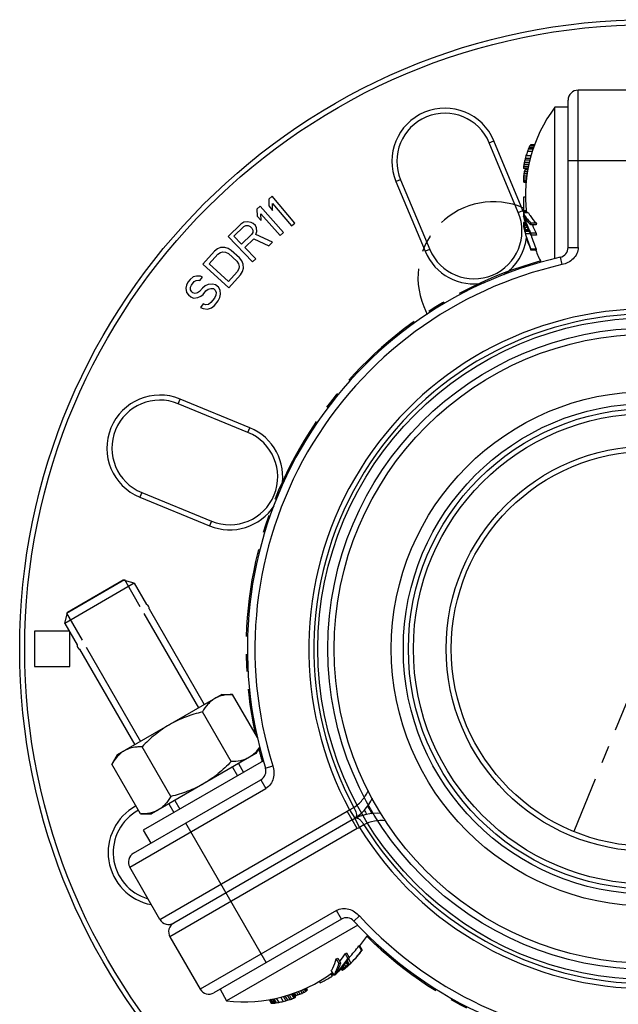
# Model space of a CAD drawing. Header units: millimetres. Extents: x 17 to 597, y 16 to 406.
# Tile 29 of 44: x 167 to 250, y 177 to 314. Entities that reach past the tile are written whole.
import ezdxf

# ---------------------------------------------------------------- set-up
doc = ezdxf.new("R2010")
doc.units = ezdxf.units.MM
doc.header["$LTSCALE"] = 32.67
doc.linetypes.add('CENTER', pattern=[0.6, 0.375, -0.075, 0.075, -0.075])
doc.layers.get('0').update_dxf_attribs({"linetype": 'CONTINUOUS'})
for name, color, linetype in [('02___PRT_ALL_AXES', 7, 'CONTINUOUS'), ('CHAMFERS', 7, 'CONTINUOUS'), ('CURVES', 7, 'CONTINUOUS'), ('ROUNDS', 7, 'CONTINUOUS'), ('SURFS', 7, 'CONTINUOUS')]:
    doc.layers.add(name, color=color, linetype=linetype)

msp = doc.modelspace()

# ---------------------------------------------------------------- linework, layer by layer
at = {"color": 7, "linetype": 'Continuous'}
for p, q in [((241.624784, 280.912458), (241.624784, 301.964853)), ((243.462275, 301.964853), (241.624784, 301.964853)), ((238.563757, 296.123597), (237.916296, 296.123597)), ((238.638125, 296.304654), (237.989545, 296.304654)), ((238.73457, 296.531048), (238.090325, 296.531048)), ((238.792512, 296.667061), (238.166918, 296.667061)), ((238.831265, 296.75803), (238.245575, 296.75803)), ((238.163276, 294.60816), (237.441122, 294.60816)), ((238.223933, 294.834262), (237.499645, 294.834262)), ((238.329558, 295.196082), (237.601523, 295.196082)), ((238.485688, 295.80682), (237.798808, 295.80682)), ((237.917509, 293.501349), (237.238776, 293.501349)), ((237.97218, 293.704342), (237.256671, 293.704342)), ((237.90093, 293.434076), (237.256671, 293.434076)), ((238.027825, 294.020532), (237.310394, 294.020532)), ((238.08538, 294.291677), (237.365949, 294.291677)), ((237.860199, 293.268807), (237.464487, 293.268807)), ((237.890269, 293.390818), (237.521482, 293.390818)), ((237.709935, 292.093595), (237.239423, 292.093595)), ((237.687748, 291.818728), (237.239423, 291.818728)), ((237.731707, 292.363322), (237.258687, 292.363322)), ((237.760044, 292.714389), (237.31386, 292.714389)), ((237.787503, 292.973833), (237.370293, 292.973833)), ((237.672541, 291.630341), (237.258687, 291.630341)), ((237.663901, 291.523296), (237.31386, 291.523296)), ((237.662656, 291.507873), (237.370293, 291.507873)), ((237.528604, 289.442551), (237.2621, 289.442551)), ((237.949666, 287.28171), (237.234932, 287.28171)), ((237.681544, 287.547836), (237.2621, 287.547836)), ((237.689708, 287.446688), (237.341494, 287.446688)), ((237.603121, 285.767847), (237.252262, 285.767847)), ((237.549487, 285.917476), (237.252883, 285.917476)), ((237.288155, 285.299494), (237.284439, 285.320638)), ((237.626835, 285.70169), (237.288155, 285.70169)), ((237.386126, 285.255104), (237.329629, 285.255104)), ((237.430336, 285.112335), (237.348584, 285.112335)), ((237.705091, 285.49625), (237.360769, 285.49625)), ((237.489084, 284.918207), (237.386126, 284.918207)), ((237.432908, 285.261943), (237.435359, 285.254246)), ((237.432945, 285.26195), (237.435359, 285.254246)), ((237.801463, 285.254246), (237.435359, 285.254246)), ((237.49381, 286.081528), (237.4482, 286.081528)), ((237.9415, 284.924319), (237.532143, 284.924319)), ((239.029552, 285.59157), (238.275693, 285.59157)), ((239.043869, 285.839165), (238.289462, 285.839165)), ((238.054532, 284.672719), (237.442807, 284.672719)), ((237.990778, 284.81463), (237.520442, 284.81463)), ((238.197855, 284.37587), (237.520442, 284.37587)), ((239.029552, 284.436126), (238.275693, 284.436126)), ((239.043869, 284.188531), (238.289462, 284.188531)), ((239.025905, 282.216978), (238.272184, 282.216978)), ((239.038534, 282.107288), (238.284331, 282.107288)), ((173.680116, 231.620366), (181.725232, 236.265216)), ((195.284788, 220.289677), (180.735561, 211.889677)), ((195.284788, 220.289677), (196.785303, 220.289677)), ((200.230609, 214.322233), (196.785303, 220.289677)), ((196.577545, 210.95004), (192.585303, 217.864806)), ((188.177545, 206.100297), (184.185303, 213.015064)), ((200.54138, 212.965861), (200.027288, 212.075426)), ((180.735561, 211.889677), (179.985303, 210.590193)), ((181.224544, 212.117365), (181.220071, 212.113725)), ((181.224786, 212.116982), (181.220071, 212.113725)), ((201.074147, 211.06325), (184.359408, 201.412991)), ((200.027288, 212.075426), (185.478061, 203.675426)), ((183.977545, 203.675426), (179.985303, 210.590193)), ((183.977545, 203.675426), (185.478061, 203.675426)), ((184.359408, 201.412991), (185.409408, 199.594337)), ((214.183895, 188.220252), (195.951987, 177.694055)), ((214.353588, 185.317297), (214.730448, 184.664556)), ((214.442267, 185.383079), (214.819369, 184.72992)), ((211.2077, 183.52176), (211.584903, 182.868425)), ((211.429282, 183.63316), (211.806212, 182.980298)), ((212.429925, 184.210881), (212.806855, 183.55802)), ((212.637191, 184.347077), (213.014394, 183.693742)), ((212.897957, 183.520738), (213.236664, 182.934081)), ((211.887071, 182.188433), (212.035374, 181.931566)), ((211.989837, 182.309695), (212.165266, 182.005843)), ((212.035274, 182.363311), (212.204614, 182.070005)), ((212.174062, 182.533803), (212.346223, 182.235611)), ((212.335457, 182.738265), (212.518509, 182.42121)), ((212.552925, 182.271103), (212.536472, 182.257313)), ((212.542383, 182.378144), (212.570631, 182.329216)), ((212.551164, 183.024504), (212.755842, 182.66999)), ((212.621519, 183.122025), (212.856687, 182.714702)), ((212.643919, 182.487814), (212.684795, 182.417016)), ((212.71254, 183.248193), (213.018402, 182.718424)), ((212.782665, 182.635756), (212.834144, 182.546592)), ((212.942987, 182.623863), (212.937596, 182.61874)), ((210.40911, 181.487617), (210.618831, 181.124368)), ((210.492624, 181.545262), (210.666731, 181.2437)), ((210.50552, 181.85288), (210.862887, 181.233902)), ((211.772836, 182.058189), (211.795641, 182.018689)), ((206.878058, 179.438568), (207.084985, 179.080159)), ((206.975082, 179.484607), (207.150102, 179.181463)), ((206.989061, 179.491241), (207.135242, 179.238047)), ((208.844708, 180.40781), (208.97796, 180.177011)), ((195.033241, 179.285368), (195.951987, 177.694055)), ((202.854548, 178.054534), (203.197988, 177.459679)), ((203.461527, 178.22469), (203.825545, 177.594193)), ((203.827685, 178.314127), (204.189829, 177.686875)), ((204.053823, 178.374647), (204.4149, 177.749243)), ((204.366854, 178.465428), (204.726569, 177.842383)), ((204.63045, 178.551158), (204.989166, 177.929844)), ((204.932101, 178.661062), (205.289856, 178.041413)), ((205.135233, 178.715212), (205.4746, 178.127412)), ((205.201783, 178.73449), (205.523913, 178.176546)), ((205.244576, 178.746887), (205.42897, 178.427508)), ((205.365276, 178.781852), (205.563132, 178.439155)), ((205.657078, 178.866382), (205.865684, 178.505067)), ((205.895494, 178.972324), (206.118586, 178.585917)), ((206.213695, 179.123316), (206.450205, 178.713669)), ((206.458171, 179.239325), (206.693427, 178.83185)), ((206.707307, 179.357544), (206.931469, 178.969283)), ((201.857987, 177.878208), (202.150832, 177.370986)), ((201.956145, 177.890131), (202.268942, 177.348351)), ((202.102907, 177.907958), (202.425029, 177.350025)), ((202.347193, 177.937631), (202.671482, 177.375945)), ((202.541177, 177.963756), (202.864907, 177.403038))]:
    msp.add_line(p, q, dxfattribs=at)
at = {"color": 2, "linetype": 'Continuous'}
for p, q in [((181.725232, 236.265216), (183.895232, 232.506666)), ((173.680116, 231.620366), (175.850116, 227.861816)), ((184.455232, 231.536717), (192.032732, 218.412102)), ((176.410116, 226.891867), (183.987616, 213.767252)), ((196.775232, 210.197851), (197.475232, 208.985416)), ((188.730116, 205.553001), (189.430116, 204.340566))]:
    msp.add_line(p, q, dxfattribs=at)
at = {"color": 7, "linetype": 'Continuous'}
msp.add_circle((254.662275, 226.644853), 34.125, dxfattribs=at)
at = {"color": 9, "linetype": 'Continuous'}
for radius in [33.422658, 32.729471]:
    msp.add_circle((254.662275, 226.644853), radius, dxfattribs=at)
at = {"color": 7, "linetype": 'Continuous'}
for centre, radius, start, end in [((258.022275, 289.644853), 20.51, 143.08119951, 186.63020267), ((252.66721, 290.472513), 15.796336, 159.03813376, 160.26363688), ((251.092652, 290.898235), 14.174652, 157.57866789, 158.3681544), ((249.110671, 291.489728), 12.118702, 155.4180041, 156.58965151), ((243.990518, 293.298026), 6.727906, 149.95001442, 151.27938056), ((240.395864, 294.819261), 2.895266, 137.96118074, 140.34121757), ((257.919971, 289.576737), 21.087875, 166.19647573, 167.08029383), ((257.373554, 289.569557), 20.55941, 165.16284038, 165.81371761), ((256.579786, 289.657135), 19.770038, 163.72972287, 164.81910972), ((254.851698, 289.961035), 18.027043, 161.07812179, 163.11811337), ((244.846709, 292.932953), 7.629136, 174.19685714, 175.72731451), ((238.134683, 293.703648), 0.918463, 192.72414613, 197.06776566), ((254.006798, 291.021009), 16.963698, 169.81540533, 170.89867425), ((257.166789, 290.0934), 20.241017, 168.02913056, 168.81260706), ((249.80638, 289.16514), 13.006245, 161.60808393, 162.97219597), ((244.496711, 290.058201), 7.730469, 154.46251853, 155.46063399), ((240.26597, 291.133204), 3.553736, 139.65002244, 140.55931026), ((251.823637, 291.956161), 14.584861, 179.46009145, 180.53990855), ((256.075806, 290.88386), 18.87519, 175.50447076, 176.32532076), ((246.481975, 292.668663), 9.28155, 185.2540856, 186.42309369), ((257.790576, 289.316451), 20.756731, 170.57810776, 171.55907997), ((255.563319, 288.88069), 18.647789, 167.32047877, 168.13627541), ((239.640886, 292.790423), 2.649653, 205.96513652, 208.56946212), ((238.225902, 294.749556), 3.352696, 254.21474896, 255.21454712), ((256.501913, 288.495193), 19.263122, 177.18106583, 182.81893417), ((250.519382, 287.116647), 13.285476, 179.28811914, 180.71188111), ((241.376674, 289.340547), 4.625239, 206.43170678, 209.94580438), ((249.850702, 290.224092), 13.033303, 194.54191358, 195.08857521), ((239.665271, 289.352418), 3.005286, 216.90350394, 219.35518502), ((254.114664, 290.467821), 17.233995, 192.33278309, 194.74479067), ((241.651315, 289.495873), 4.940752, 209.91674553, 211.50708947), ((241.769024, 289.567571), 5.078577, 211.50272216, 212.11442417), ((239.841592, 285.709517), 2.607686, 179.19661065, 180.80338935), ((244.771964, 286.438555), 7.576582, 185.79954525, 187.0251307), ((239.048583, 286.699603), 2.023595, 207.41588341, 209.54708646), ((251.83666, 287.867114), 14.773343, 189.1734059, 189.92562377), ((245.920657, 286.412731), 8.681912, 183.27018252, 183.98218524), ((245.929346, 286.413326), 8.690621, 183.98212147, 184.25948709), ((244.516824, 288.141137), 7.629192, 198.64791441, 200.28438028), ((256.854696, 289.156054), 19.942983, 191.15006303, 191.35277362), ((256.857705, 289.156659), 19.946053, 191.35277612, 191.65999609), ((256.862705, 289.157695), 19.951159, 191.66000738, 192.18154894), ((239.924989, 285.291666), 2.595617, 179.19285247, 180.80714753), ((237.496821, 284.472131), 0.872272, 99.78453341, 101.05049484), ((246.169255, 286.356106), 8.907928, 187.09980219, 187.5655713), ((246.185538, 286.35827), 8.924355, 187.56557567, 188.02531188), ((241.074843, 286.937853), 4.05767, 203.31761375, 204.62247631), ((254.336098, 288.296792), 17.283414, 190.61736782, 190.94499985), ((249.999232, 289.259209), 13.186759, 196.58030307, 197.64552877), ((258.006866, 289.668308), 21.17887, 192.87869205, 193.75478694), ((254.346134, 288.298733), 17.293636, 190.94500099, 191.27265147), ((248.051582, 288.659119), 11.197884, 197.73929685, 198.6676866), ((257.924276, 289.531018), 21.04979, 192.65841383, 193.34419655), ((253.583118, 289.812087), 16.778677, 195.76216704, 196.34488201), ((253.037204, 289.58448), 16.233342, 196.12873492, 197.08741901), ((246.016015, 285.728533), 8.575083, 177.64073982, 178.73733575), ((253.614387, 289.82126), 16.811264, 196.34489144, 196.93515828), ((240.122781, 284.592495), 2.611803, 172.70095696, 175.12108186), ((250.911385, 285.01305), 12.648929, 176.25528497, 177.37856581), ((250.99322, 290.727033), 13.516836, 202.33126321, 207.73693261), ((251.184165, 285.012985), 12.168376, 176.10687048, 177.27465925), ((257.070248, 289.621863), 20.258848, 194.25703412, 195.32908496), ((257.332304, 289.715812), 20.518891, 194.22782018, 195.08460909), ((255.622142, 289.473711), 18.805838, 195.72839775, 196.05883659), ((255.761718, 289.407138), 18.940614, 195.74908335, 202.66902366), ((255.724201, 289.504304), 18.912377, 196.06237435, 202.66363823), ((250.911385, 285.014646), 12.648929, 182.62143419, 183.74471503), ((255.829179, 289.511815), 18.318424, 196.88267061, 203.46720028), ((251.184165, 285.014711), 12.168376, 182.72534075, 183.89312952), ((240.781412, 282.439326), 2.51906, 185.06387472, 187.57420926), ((241.44187, 282.439566), 2.426197, 185.26391969, 187.87163241), ((258.022275, 289.644853), 20.51, 201.63118136, 206.71924665), ((184.608375, 232.271766), 0.56, 352.3498973, 67.6501027), ((175.696974, 227.126766), 0.56, 172.3498973, 247.6501027), ((183.58455, 209.215752), 3.740185, 120.07579092, 129.12293544), ((184.071486, 206.90905), 6.102364, 95.62276998, 96.18936604), ((183.974575, 208.768295), 4.334074, 132.70907323, 136.14467966), ((183.754205, 209.006651), 4.009457, 129.20073745, 132.70538018), ((254.662275, 226.644853), 45.5, 209.56486753, 210.43062249), ((198.422674, 198.054698), 20.51, 321.63118136, 326.71924665), ((199.634437, 196.221941), 18.318424, 316.88267061, 323.46720028), ((212.952838, 187.29829), 2.426197, 305.26391969, 307.87163241), ((205.853045, 194.448655), 12.168376, 296.10687048, 297.27465925), ((201.000006, 191.426268), 13.516836, 322.33126321, 327.73693261), ((205.85155, 194.447792), 12.168376, 302.72534075, 303.89312952), ((205.987996, 194.21159), 12.648929, 302.62143419, 303.74471503), ((199.69343, 196.134782), 18.912377, 316.06237435, 322.66363823), ((199.75882, 196.215856), 18.940614, 315.74908335, 322.66902366), ((213.283275, 186.726437), 2.51906, 305.06387472, 307.57420926), ((205.989379, 194.212389), 12.648929, 296.25528497, 297.37856581), ((206.477655, 187.110493), 7.629192, 318.64791441, 320.28438028), ((202.784094, 191.284438), 13.164938, 316.57985168, 317.12263768), ((203.055048, 193.586668), 14.773343, 309.1734059, 309.92562377), ((202.750721, 191.315421), 13.210476, 317.12265411, 317.68008665), ((209.240721, 184.731291), 4.05767, 323.31761375, 324.62247631), ((213.228007, 182.918497), 0.954523, 219.81345082, 220.41169941), ((213.109256, 182.817364), 0.798543, 220.41021199, 221.07795398), ((211.241288, 184.558583), 2.595617, 299.19285247, 300.80714753), ((200.497424, 194.126658), 16.778677, 315.76216704, 316.34488201), ((204.261691, 189.912691), 11.197884, 317.73929685, 318.6676866), ((199.429776, 197.287945), 19.942983, 311.15006303, 311.35277362), ((207.197322, 189.434055), 8.907928, 307.09980219, 307.5655713), ((199.427747, 197.290248), 19.946053, 311.35277612, 311.65999609), ((207.187307, 189.447075), 8.924355, 307.56557567, 308.02531188), ((200.473845, 194.149152), 16.811264, 316.34489144, 316.93515828), ((200.967494, 193.767687), 16.233342, 316.12873492, 317.08741901), ((201.433217, 195.536406), 17.283414, 310.61736782, 310.94499985), ((199.425689, 197.292562), 19.94915, 311.65999466, 311.87304127), ((199.423505, 197.294996), 19.95242, 311.87304365, 312.18154056), ((211.747892, 185.079461), 2.611803, 292.70095696, 295.12108186), ((201.426518, 195.544127), 17.293636, 310.94500099, 311.27265147), ((198.410259, 198.029422), 21.178589, 312.87868592, 313.3099341), ((198.570498, 198.026488), 21.049437, 312.65840941, 313.34419755), ((198.410191, 198.029493), 21.178687, 313.33005486, 313.75479205), ((198.706207, 197.421687), 20.518891, 314.22782018, 315.08460909), ((198.918597, 197.241714), 20.258848, 314.25703412, 315.32908496), ((199.770954, 196.061693), 18.805838, 315.72839775, 316.05883659), ((198.422674, 198.054698), 20.51, 263.08119951, 306.63020267), ((200.180516, 197.309478), 19.259192, 297.18029337, 301.87424156), ((200.183199, 197.304505), 19.253552, 301.87527497, 302.82062427), ((207.854432, 182.303284), 3.005286, 336.90350394, 339.35518502), ((207.009012, 183.791338), 4.625239, 326.43170678, 329.94580438), ((204.363611, 192.821105), 13.285476, 299.28811914, 300.71188111), ((206.737175, 183.951521), 4.940752, 329.91674553, 331.50708947), ((206.616228, 184.017611), 5.078577, 331.50272216, 332.11442417), ((201.991916, 190.70329), 13.054452, 314.54237127, 315.66474191), ((199.663768, 194.259123), 17.233995, 312.33278309, 314.74479067), ((207.817437, 189.615132), 8.575083, 297.64073982, 298.73733575), ((207.272583, 189.190451), 8.681912, 303.27018252, 303.98218524), ((207.267753, 189.197635), 8.690569, 303.98212091, 304.25420829), ((210.460182, 183.095624), 2.023595, 327.41588341, 329.54708646), ((210.921117, 184.277433), 2.607686, 299.19661065, 300.80338935), ((207.824565, 188.182741), 7.576582, 305.79954525, 307.0251307), ((199.238627, 193.889115), 16.963698, 289.81540533, 290.89867425), ((202.162879, 185.000273), 7.629136, 294.19685714, 295.72731451), ((206.011877, 181.933112), 3.553736, 259.65002244, 260.55931026), ((204.827486, 186.134542), 7.730469, 274.46251853, 275.46063399), ((204.851451, 178.802141), 0.918463, 312.72414613, 317.06776566), ((202.946065, 191.179381), 13.006245, 281.60808393, 282.97219597), ((200.313937, 196.307262), 18.647789, 287.32047877, 288.13627541), ((198.822928, 198.018242), 20.756731, 290.57810776, 291.55907997), ((198.322897, 195.749503), 18.87519, 295.50447076, 296.32532076), ((199.520341, 191.530866), 14.584861, 299.46009145, 300.53990855), ((201.574127, 186.548601), 9.28155, 305.2540856, 306.42309369), ((204.889225, 180.563163), 2.649653, 325.96513652, 328.56946212), ((203.900058, 178.358185), 3.352696, 14.21474896, 15.21454712), ((202.754711, 180.202575), 2.895266, 257.96118074, 260.34121757), ((202.274812, 184.076254), 6.727906, 269.95001442, 271.27938056), ((201.280768, 189.414585), 12.118702, 275.4180041, 276.58965151), ((200.802025, 191.426778), 14.174652, 277.57866789, 278.3681544), ((200.383432, 193.003246), 15.796336, 279.03813376, 280.26363688), ((199.734141, 195.150808), 18.027043, 281.07812179, 283.11811337), ((199.133282, 196.799325), 19.770038, 283.72972287, 284.81910972), ((198.812243, 197.530537), 20.55941, 285.16284038, 285.81371761), ((198.532816, 198.000158), 21.087875, 286.19647573, 287.08029383), ((198.461964, 197.089552), 20.241017, 288.02913056, 288.81260706)]:
    msp.add_arc(centre, radius, start, end, dxfattribs=at)
at = {"color": 9, "linetype": 'Continuous'}
msp.add_arc((254.662275, 226.644853), 44.8, 209.21654395, 210.7928327, dxfattribs=at)
at = {"color": 7, "linetype": 'Continuous'}
for points, knots in [([(238.289462, 284.188531), (238.180642, 284.401718), (237.771928, 285.254513), (237.450563, 286.149501), (237.266729, 286.831367)], [0, 0, 0, 0, 0.2531331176, 1, 1, 1, 1]), ([(238.275693, 285.59157), (238.178733, 285.691583), (237.823913, 286.078684), (237.514461, 286.509557), (237.329372, 286.848205)], [0, 0, 0, 0, 0.265215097, 1, 1, 1, 1]), ([(237.329372, 286.848205), (237.38799, 286.642341), (237.645001, 285.816831), (237.982482, 285.016665), (238.275693, 284.436126)], [0, 0, 0, 0, 0.2476161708, 1, 1, 1, 1]), ([(237.46753, 286.867739), (237.523186, 286.779063), (237.768163, 286.414106), (238.055498, 286.078463), (238.289462, 285.839165)], [0, 0, 0, 0, 0.2382879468, 1, 1, 1, 1]), ([(237.949666, 287.28171), (238.014358, 287.155981), (238.317112, 286.63132), (238.713351, 286.164294), (239.043869, 285.839165)], [0, 0, 0, 0, 0.2337041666, 1, 1, 1, 1]), ([(194.310174, 219.726984), (194.132064, 219.624152), (193.789588, 219.385033), (193.174248, 218.787667), (192.805065, 218.245445), (192.585303, 217.864806)], [0, 0, 0, 0, 0.2405805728, 0.4858554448, 1, 1, 1, 1]), ([(196.785303, 220.289677), (196.345779, 220.289677), (195.69161, 220.241067), (194.866606, 220.00685), (194.488285, 219.829816), (194.310174, 219.726984)], [0, 0, 0, 0, 0.5141446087, 0.7594194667, 1, 1, 1, 1]), ([(192.585303, 217.864806), (191.789177, 217.667816), (190.214018, 217.196696), (188.720163, 216.499589), (188.010174, 216.089677)], [0, 0, 0, 0, 0.5000947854, 1, 1, 1, 1]), ([(188.010174, 216.089677), (187.300186, 215.679765), (185.949546, 214.734602), (184.753964, 213.606034), (184.185303, 213.015064)], [0, 0, 0, 0, 0.4999052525, 1, 1, 1, 1]), ([(183.413561, 212.975843), (183.111372, 212.943064), (182.520426, 212.833783), (181.964219, 212.599043), (181.710174, 212.452371)], [0, 0, 0, 0, 0.5088864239, 1, 1, 1, 1]), ([(184.185303, 213.015064), (184.125123, 213.015064), (183.887595, 213.012582), (183.650098, 212.999434), (183.473586, 212.982052)], [0, 0, 0, 0, 0.2533408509, 1, 1, 1, 1]), ([(200.539813, 212.988771), (200.49246, 212.916844), (200.301688, 212.638431), (200.087818, 212.375228), (199.913548, 212.194)], [0, 0, 0, 0, 0.2551280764, 1, 1, 1, 1]), ([(180.849311, 211.771114), (180.766969, 211.685485), (180.442319, 211.319937), (180.170144, 210.910346), (179.985303, 210.590193)], [0, 0, 0, 0, 0.2431964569, 1, 1, 1, 1]), ([(196.577545, 210.95004), (196.008884, 210.35907), (194.813303, 209.230502), (193.462663, 208.285338), (192.752674, 207.875426)], [0, 0, 0, 0, 0.5000947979, 1, 1, 1, 1]), ([(199.052674, 211.512733), (198.874564, 211.409901), (198.496243, 211.232867), (197.671239, 210.99865), (197.01707, 210.95004), (196.577545, 210.95004)], [0, 0, 0, 0, 0.2405805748, 0.4858554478, 1, 1, 1, 1]), ([(199.913548, 212.194), (199.849099, 212.126978), (199.58706, 211.870553), (199.289646, 211.649548), (199.052674, 211.512733)], [0, 0, 0, 0, 0.2536223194, 1, 1, 1, 1]), ([(192.752674, 207.875426), (192.042686, 207.465514), (190.54883, 206.768407), (188.973671, 206.297287), (188.177545, 206.100297)], [0, 0, 0, 0, 0.4999052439, 1, 1, 1, 1]), ([(188.177545, 206.100297), (187.957783, 205.719658), (187.588601, 205.177436), (186.973261, 204.580071), (186.630785, 204.340952), (186.452674, 204.23812)], [0, 0, 0, 0, 0.5141446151, 0.7594194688, 1, 1, 1, 1]), ([(186.452674, 204.23812), (186.274564, 204.135288), (185.896243, 203.958254), (185.071239, 203.724037), (184.41707, 203.675426), (183.977545, 203.675426)], [0, 0, 0, 0, 0.2405805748, 0.4858554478, 1, 1, 1, 1]), ([(210.50552, 181.85288), (210.582059, 181.97177), (210.885051, 182.496293), (211.091389, 183.07296), (211.2077, 183.52176)], [0, 0, 0, 0, 0.2337041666, 1, 1, 1, 1]), ([(211.191094, 181.532443), (211.340069, 181.686139), (211.926476, 182.321472), (212.450699, 183.013822), (212.806855, 183.55802)], [0, 0, 0, 0, 0.2476161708, 1, 1, 1, 1]), ([(213.014394, 183.693742), (212.89026, 183.502286), (212.381625, 182.757401), (211.800105, 182.061983), (211.32928, 181.580114)], [0, 0, 0, 0, 0.2530020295, 1, 1, 1, 1]), ([(211.105098, 181.642324), (211.154066, 181.734861), (211.347639, 182.129496), (211.494647, 182.546157), (211.584903, 182.868425)], [0, 0, 0, 0, 0.2382879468, 1, 1, 1, 1]), ([(211.806212, 182.980298), (211.768077, 182.846322), (211.610248, 182.345488), (211.391827, 181.862058), (211.191094, 181.532443)], [0, 0, 0, 0, 0.265215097, 1, 1, 1, 1])]:
    msp.add_open_spline(points, degree=3, knots=knots, dxfattribs=at)
for points in [[(237.234163, 285.74608), (237.239831, 285.753624), (237.245905, 285.760874), (237.252262, 285.767847)], [(212.193167, 182.001051), (212.183799, 182.002189), (212.174484, 182.003824), (212.165266, 182.005843)]]:
    msp.add_open_spline(points, degree=3, dxfattribs=at)
at = {"layer": '02___PRT_ALL_AXES', "color": 7, "linetype": 'Continuous'}
for radius in [43.75, 35.795455]:
    msp.add_circle((254.662275, 226.644853), radius, dxfattribs=at)
at = {"layer": 'CHAMFERS', "color": 7, "linetype": 'Continuous'}
for p, q in [((183.099323, 235.76892), (173.422875, 230.18222)), ((181.573678, 236.177716), (173.831671, 231.707866)), ((183.099323, 235.76892), (181.573678, 236.177716)), ((183.099323, 235.76892), (184.820344, 232.788026)), ((173.422875, 230.18222), (173.831671, 231.707866)), ((185.161453, 232.197207), (192.848398, 218.883027)), ((173.422875, 230.18222), (175.143896, 227.201326)), ((175.485005, 226.610507), (183.17195, 213.296327)), ((197.590898, 210.668776), (198.290898, 209.456341)), ((187.91445, 205.082076), (188.61445, 203.869641))]:
    msp.add_line(p, q, dxfattribs=at)
at = {"layer": 'CURVES', "color": 9, "linetype": 'Continuous'}
for p, q in [((232.478679, 297.034426), (233.124543, 297.304352)), ((237.173435, 287.616397), (233.124543, 297.304352)), ((220.161374, 291.886647), (219.515511, 291.616721)), ((219.515511, 291.616721), (223.564403, 281.928766)), ((236.527572, 287.346471), (237.173435, 287.616397)), ((224.210267, 282.198693), (223.564403, 281.928766)), ((189.203159, 260.731626), (189.468987, 261.379188)), ((199.182405, 257.391768), (189.468987, 261.379188)), ((198.916577, 256.744207), (199.182405, 257.391768)), ((184.133539, 248.381947), (183.867711, 247.734386)), ((183.867711, 247.734386), (193.581129, 243.746967)), ((193.846957, 244.394528), (193.581129, 243.746967))]:
    msp.add_line(p, q, dxfattribs=at)
at = {"layer": 'CURVES', "color": 7, "linetype": 'Continuous'}
for p, q in [((236.527572, 287.346471), (232.478679, 297.034426)), ((220.161374, 291.886647), (224.210267, 282.198693)), ((202.270685, 289.598061), (201.802837, 289.202745)), ((201.802837, 289.202745), (201.806005, 288.249993)), ((205.433215, 285.855281), (202.270685, 289.598061)), ((200.620082, 288.186924), (200.16288, 287.779343)), ((200.16288, 287.779343), (200.191306, 286.827011)), ((203.88073, 284.529305), (200.620082, 288.186924)), ((201.806005, 288.249993), (202.344308, 287.612924)), ((202.344308, 287.612924), (202.34114, 288.565676)), ((202.34114, 288.565676), (204.965368, 285.459965)), ((200.191306, 286.827011), (200.74631, 286.204437)), ((200.74631, 286.204437), (200.717884, 287.15677)), ((200.717884, 287.15677), (203.423527, 284.121724)), ((197.907031, 285.693247), (196.151275, 283.984498)), ((196.953778, 284.03812), (198.343751, 285.390879)), ((198.345526, 285.974523), (197.907031, 285.693247)), ((198.343751, 285.390879), (198.635933, 285.52976)), ((198.85629, 286.035176), (198.345526, 285.974523)), ((198.635933, 285.52976), (198.927671, 285.52273)), ((199.36661, 285.949917), (198.85629, 286.035176)), ((198.927671, 285.52273), (199.218966, 285.369789)), ((199.218966, 285.369789), (199.437104, 285.145649)), ((199.657905, 285.796976), (199.36661, 285.949917)), ((199.437104, 285.145649), (199.582086, 284.850313)), ((199.948756, 285.498124), (199.657905, 285.796976)), ((200.093738, 285.202787), (199.948756, 285.498124)), ((200.165119, 284.690341), (200.093738, 285.202787)), ((204.965368, 285.459965), (205.433215, 285.855281)), ((196.151275, 283.984498), (199.568773, 280.472987)), ((198.044468, 282.917425), (196.953778, 284.03812)), ((199.434441, 284.270184), (198.044468, 282.917425)), ((198.480745, 282.469147), (199.724405, 283.679511)), ((199.581198, 284.558491), (199.434441, 284.270184)), ((199.582086, 284.850313), (199.581198, 284.558491)), ((199.724405, 283.679511), (201.836623, 282.68012)), ((200.017919, 284.256124), (200.165119, 284.690341)), ((202.348719, 283.178506), (200.017919, 284.256124)), ((203.423527, 284.121724), (203.88073, 284.529305)), ((194.691762, 282.276908), (194.271633, 281.968872)), ((195.120534, 282.439288), (194.691762, 282.276908)), ((195.703754, 282.461588), (195.120534, 282.439288)), ((196.149812, 282.332658), (195.703754, 282.461588)), ((196.604513, 282.058072), (196.149812, 282.332658)), ((200.007711, 280.900174), (198.480745, 282.469147)), ((201.836623, 282.68012), (202.348719, 283.178506)), ((194.271633, 281.968872), (192.625689, 280.154108)), ((193.500519, 280.187558), (194.734977, 281.548631)), ((194.734977, 281.548631), (195.086525, 281.781052)), ((195.086525, 281.781052), (195.446716, 281.867817)), ((195.446716, 281.867817), (195.81555, 281.808926)), ((195.81555, 281.808926), (196.193027, 281.604381)), ((196.193027, 281.604381), (197.351387, 280.553778)), ((197.762873, 281.007469), (196.604513, 282.058072)), ((198.080412, 280.581653), (197.762873, 281.007469)), ((199.568773, 280.472987), (200.007711, 280.900174)), ((192.625689, 280.154108), (196.255217, 276.86222)), ((196.203359, 277.736152), (193.500519, 280.187558)), ((197.351387, 280.553778), (197.591702, 280.198003)), ((197.634917, 279.469726), (197.437817, 279.097225)), ((197.591702, 280.198003), (197.686212, 279.836652)), ((197.686212, 279.836652), (197.634917, 279.469726)), ((198.252146, 280.150262), (198.080412, 280.581653)), ((198.166842, 279.1251), (198.286718, 279.567641)), ((198.286718, 279.567641), (198.252146, 280.150262)), ((190.882224, 278.023644), (190.563263, 277.625161)), ((191.282577, 278.356978), (190.882224, 278.023644)), ((191.781923, 278.480317), (191.282577, 278.356978)), ((192.298869, 278.458809), (191.781923, 278.480317)), ((192.224085, 277.864877), (192.606838, 278.343058)), ((192.606838, 278.343058), (192.298869, 278.458809)), ((197.437817, 279.097225), (196.203359, 277.736152)), ((196.255217, 276.86222), (197.901161, 278.676984)), ((197.901161, 278.676984), (198.166842, 279.1251)), ((190.389486, 277.241224), (190.297103, 276.792139)), ((190.297103, 276.792139), (190.367503, 276.212754)), ((190.563263, 277.625161), (190.389486, 277.241224)), ((190.913041, 276.560635), (190.941633, 276.930025)), ((190.941633, 276.930025), (191.051617, 277.234264)), ((191.051617, 277.234264), (191.43437, 277.712444)), ((191.43437, 277.712444), (191.707139, 277.886385)), ((191.707139, 277.886385), (191.997508, 277.91548)), ((191.997508, 277.91548), (192.224085, 277.864877)), ((192.573864, 276.800352), (192.191111, 276.322172)), ((192.974217, 277.133686), (192.573864, 276.800352)), ((193.39217, 277.322174), (192.974217, 277.133686)), ((193.062218, 276.409455), (193.398779, 276.663093)), ((193.972908, 277.380363), (193.39217, 277.322174)), ((193.398779, 276.663093), (193.75294, 276.771884)), ((193.75294, 276.771884), (194.124702, 276.735829)), ((194.426062, 277.279158), (193.972908, 277.380363)), ((194.124702, 276.735829), (194.368879, 276.54038)), ((194.833024, 276.953411), (194.426062, 277.279158)), ((195.03101, 276.53342), (194.833024, 276.953411)), ((190.367503, 276.212754), (190.629281, 275.87246)), ((190.629281, 275.87246), (190.95485, 275.611862)), ((191.093426, 276.28549), (190.913041, 276.560635)), ((190.95485, 275.611862), (191.344212, 275.430961)), ((191.256211, 276.155191), (191.093426, 276.28549)), ((191.56418, 276.03944), (191.256211, 276.155191)), ((191.344212, 275.430961), (191.92495, 275.48915)), ((191.918342, 276.148231), (191.56418, 276.03944)), ((192.191111, 276.322172), (191.918342, 276.148231)), ((191.92495, 275.48915), (192.342904, 275.677638)), ((192.342904, 275.677638), (192.679465, 275.931275)), ((192.679465, 275.931275), (193.062218, 276.409455)), ((194.283104, 275.432213), (193.772766, 274.79464)), ((194.45688, 275.81615), (194.283104, 275.432213)), ((194.368879, 276.54038), (194.485472, 276.185539)), ((194.485472, 276.185539), (194.45688, 275.81615)), ((194.771458, 275.041317), (195.009026, 275.50495)), ((195.009026, 275.50495), (195.10141, 275.954035)), ((195.10141, 275.954035), (195.03101, 276.53342)), ((192.692682, 274.613112), (192.309929, 274.134932)), ((192.309929, 274.134932), (192.699291, 273.954031)), ((193.000651, 274.497361), (192.692682, 274.613112)), ((192.699291, 273.954031), (193.297629, 273.867374)), ((193.436205, 274.541002), (193.000651, 274.497361)), ((193.297629, 273.867374), (193.860767, 274.070409)), ((193.772766, 274.79464), (193.436205, 274.541002)), ((193.860767, 274.070409), (194.26112, 274.403743)), ((194.26112, 274.403743), (194.771458, 275.041317)), ((198.916577, 256.744207), (189.203159, 260.731626)), ((184.133539, 248.381947), (193.846957, 244.394528)), ((169.225001, 229.094853), (169.225001, 224.194853)), ((174.050667, 229.094853), (169.225001, 229.094853)), ((174.125001, 224.194853), (174.125001, 228.966103)), ((169.225001, 224.194853), (174.125001, 224.194853))]:
    msp.add_line(p, q, dxfattribs=at)
at = {"layer": 'CURVES', "color": 2, "linetype": 'CENTER'}
for p, q in [((223.380226, 274.265053), (223.844176, 273.154941)), ((254.662275, 226.644853), (244.236064, 201.246434))]:
    msp.add_line(p, q, dxfattribs=at)
at = {"layer": 'CURVES', "color": 7, "linetype": 'Continuous'}
for radius in [87.5, 27.475]:
    msp.add_circle((254.662275, 226.644853), radius, dxfattribs=at)
at = {"layer": 'CURVES', "color": 9, "linetype": 'Continuous'}
for radius in [86.8, 28.175]:
    msp.add_circle((254.662275, 226.644853), radius, dxfattribs=at)
for centre, start, end in [((226.320027, 294.460537), 22.68154162, 202.68154162), ((230.368919, 284.772582), 19.92525519, 22.68154162), ((230.368919, 284.772582), 304.42627771, 352.32444028), ((230.368919, 284.772582), 202.68154162, 280.99023113), ((186.668349, 254.556787), 67.68154162, 247.68154162), ((196.381767, 250.569368), 348.69603191, 67.68154162), ((196.381767, 250.569368), 247.68154162, 326.97247236), ((196.534546, 202.351497), 75.69415408, 76.46702838), ((186.846591, 198.302605), 118.4305427, 259.30164218)]:
    msp.add_arc(centre, 7.374871, start, end, dxfattribs=at)
at = {"layer": 'CURVES', "color": 7, "linetype": 'Continuous'}
for centre, start, end in [((226.320027, 294.460537), 22.68154162, 202.68154162), ((230.368919, 284.772582), 202.68154162, 22.68154162), ((186.668349, 254.556787), 67.68154162, 247.68154162), ((196.381767, 250.569368), 247.68154162, 67.68154162), ((186.846591, 198.302605), 118.2631792, 253.9625775)]:
    msp.add_arc(centre, 6.674871, start, end, dxfattribs=at)
at = {"layer": 'CURVES', "color": 2, "linetype": 'CENTER'}
for centre, radius, start, end in [((233.068181, 278.313945), 10.5, 66.53142541, 202.68154162), ((254.662275, 226.644853), 56, 105.54224935, 192.17559627), ((254.662275, 226.644853), 56, 194.35776725, 196.2585806), ((254.662275, 226.644853), 56, 225.54224935, 312.17559627)]:
    msp.add_arc(centre, radius, start, end, dxfattribs=at)
at = {"layer": 'ROUNDS', "color": 9, "linetype": 'Continuous'}
for p, q in [((244.862275, 282.465464), (244.862275, 304.344853)), ((243.462275, 294.544853), (265.862275, 294.544853)), ((243.462275, 282.465464), (244.862275, 282.465464)), ((242.370532, 281.099822), (242.601724, 280.075591)), ((201.357016, 210.06233), (202.359623, 210.374227)), ((200.720207, 208.434032), (201.420207, 207.221596)), ((182.472101, 196.281902), (201.420207, 207.221596)), ((213.033302, 204.240246), (213.649699, 204.57199)), ((213.033302, 204.240246), (213.809616, 203.075198)), ((186.672101, 189.007288), (212.728045, 204.050695)), ((214.128045, 201.625824), (212.728045, 204.050695)), ((214.444829, 201.795408), (213.824026, 203.05024)), ((214.128045, 201.625824), (188.072101, 186.582417)), ((201.45915, 182.995368), (190.25915, 202.394337)), ((215.040327, 202.163352), (214.444829, 201.795408)), ((211.220207, 190.247498), (192.272101, 179.307804)), ((211.920207, 189.035063), (211.220207, 190.247498)), ((213.64876, 188.772406), (214.420174, 189.484741))]:
    msp.add_line(p, q, dxfattribs=at)
at = {"layer": 'ROUNDS', "color": 7, "linetype": 'Continuous'}
for p, q in [((253.262275, 304.344853), (244.862275, 304.344853)), ((243.462275, 282.465464), (243.462275, 302.944853)), ((182.984536, 198.194337), (200.720207, 208.434032)), ((200.728525, 208.438872), (200.729847, 208.439624)), ((213.428045, 202.838259), (188.584536, 188.494853)), ((186.672101, 189.007288), (182.472101, 196.281902)), ((211.920207, 189.035063), (194.184536, 178.795368)), ((188.072101, 186.582417), (192.272101, 179.307804))]:
    msp.add_line(p, q, dxfattribs=at)
for centre, radius, start, end in [((244.862275, 302.944853), 1.4, 90, 180), ((242.062275, 282.465464), 1.4, 282.71981025, 360), ((254.662275, 226.644853), 55.825, 102.71981025, 197.28018975), ((200.020207, 209.646467), 1.4, 300, 17.28018975), ((209.928045, 208.900437), 7, 300, 334.88785488), ((216.928045, 196.776081), 7, 85.69605299, 120), ((183.684536, 196.981902), 1.4, 120, 210), ((187.884536, 189.707288), 1.4, 210, 300), ((212.620207, 187.822627), 1.4, 42.71981025, 120), ((189.284536, 187.282417), 1.4, 120, 210), ((254.662275, 226.644853), 55.825, 222.71981025, 317.28018975), ((193.484536, 180.007804), 1.4, 210, 300)]:
    msp.add_arc(centre, radius, start, end, dxfattribs=at)
at = {"layer": 'ROUNDS', "color": 9, "linetype": 'Continuous'}
for centre, radius, start, end in [((254.662275, 226.644853), 54.775, 102.71981025, 197.28018975), ((254.662275, 226.644853), 47.275129, 91.71097592, 208.28902408), ((254.662275, 226.644853), 46.575129, 91.71097592, 208.28902408), ((209.928045, 208.900437), 5.6, 300, 303.67698202), ((217.557678, 197.100133), 5.654489, 84.95614726, 116.43582528), ((216.928045, 196.776081), 5.6, 116.32301798, 120), ((254.662275, 226.644853), 47.275129, 211.71097592, 328.28902408), ((254.662275, 226.644853), 46.575129, 211.71097592, 328.28902408), ((254.662275, 226.644853), 54.775, 222.71981025, 317.28018975)]:
    msp.add_arc(centre, radius, start, end, dxfattribs=at)
for points, knots in [([(244.862275, 282.465464), (244.862278, 282.171558), (244.717562, 281.578626), (244.192209, 280.847445), (243.457323, 280.327455), (242.88988, 280.140633), (242.601724, 280.075591)], [0, 0, 0, 0, 0.249309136, 0.4992207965, 0.7494191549, 1, 1, 1, 1]), ([(202.359623, 210.374227), (202.447373, 210.092155), (202.569301, 209.507325), (202.48642, 208.6109), (202.115875, 207.79034), (201.674739, 207.368547), (201.420207, 207.221596)], [0, 0, 0, 0, 0.2505808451, 0.5007792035, 0.750690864, 1, 1, 1, 1]), ([(213.649699, 204.57199), (214.085547, 204.861548), (214.89107, 205.573926), (215.4662, 206.484243), (215.684887, 206.974503)], [0, 0, 0, 0, 0.4936054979, 1, 1, 1, 1]), ([(213.649699, 204.57199), (213.729509, 204.445917), (213.863553, 204.192522), (213.986594, 203.809903), (214.018539, 203.468321), (213.964942, 203.262271), (213.916694, 203.18625)], [0, 0, 0, 0, 0.304921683, 0.582795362, 0.8159999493, 1, 1, 1, 1]), ([(213.916694, 203.18625), (213.90955, 203.174994), (213.879873, 203.132728), (213.841489, 203.096436), (213.809616, 203.075198)], [0, 0, 0, 0, 0.2582022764, 1, 1, 1, 1]), ([(215.040327, 202.163352), (214.960006, 202.316573), (214.782303, 202.59191), (214.504888, 202.873731), (214.271224, 203.019891), (214.109963, 203.080569), (213.957685, 203.094969), (213.864209, 203.07012), (213.824026, 203.05024)], [0, 0, 0, 0, 0.3195415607, 0.6017008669, 0.721697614, 0.8261897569, 0.9171915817, 1, 1, 1, 1]), ([(211.220207, 190.247498), (211.474736, 190.394454), (212.060588, 190.565593), (212.956486, 190.476214), (213.774253, 190.099778), (214.219767, 189.70177), (214.420174, 189.484741)], [0, 0, 0, 0, 0.249309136, 0.4992207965, 0.7494191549, 1, 1, 1, 1])]:
    msp.add_open_spline(points, degree=3, knots=knots, dxfattribs=at)
at = {"layer": 'SURFS', "color": 7, "linetype": 'Continuous'}
for radius in [46.025, 44.625]:
    msp.add_circle((254.662275, 226.644853), radius, dxfattribs=at)

doc.saveas('drawing.dxf')
